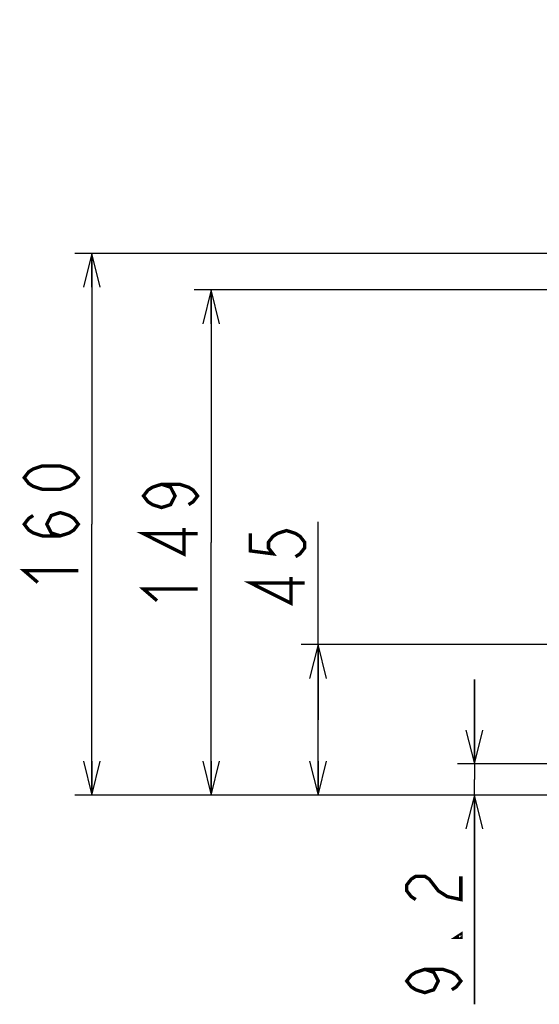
# Model space of a CAD drawing. Extents: x 29 to 422, y -226 to 287.
# Tile 2 of 63: x 49 to 80, y -173 to -115. Entities that reach past the tile are written whole.
import ezdxf

# ---------------------------------------------------------------- set-up
doc = ezdxf.new("R2010")
doc.units = 0
doc.header["$LTSCALE"] = 23.1
doc.layers.get('0').update_dxf_attribs({"linetype": 'CONTINUOUS'})
doc.layers.add('ALL_DIM', color=7, linetype='CONTINUOUS')
doc.dimstyles.get("Standard").update_dxf_attribs({"dimtxt": 2.5, "dimasz": 2.5, "dimexe": 1.25, "dimexo": 0.625, "dimtad": 1, "dimcen": 2.5, "dimazin": 3, "dimtfac": 1, "dimtmove": 0, "dimatfit": 3})

# ---------------------------------------------------------------- blocks, each defined once
blk = doc.blocks.new('_OPEN')
at = {"color": 0, "linetype": 'BYBLOCK'}
for p, q in [((0, 0), (-1, 0.25)), ((-1, -0.25), (0, 0)), ((-1, 0), (0, 0))]:
    blk.add_line(p, q, dxfattribs=at)
blk = doc.blocks.new('*D18')
at = {"layer": 'ALL_DIM', "color": 2, "linetype": 'CONTINUOUS'}
for p, q in [((76.251, -158.545), (76.251, -153.545)), ((76.251, -153.545), (76.251, -159.465)), ((140.283, -158.545), (75.251, -158.545)), ((76.251, -172.751), (76.251, -159.465)), ((100.569, -160.385), (75.251, -160.385)), ((76.251, -160.385), (76.251, -172.751))]:
    blk.add_line(p, q, dxfattribs=at)
at = {"layer": 'ALL_DIM', "color": 2, "linetype": 'CONTINUOUS', "xscale": 2, "yscale": 2, "zscale": 2}
for p, rotation in [((76.251, -158.545), 270), ((76.251, -160.385), 90)]:
    blk.add_blockref('_OPEN', p, dxfattribs=dict(at, rotation=rotation))
blk = doc.blocks.new('*D19')
at = {"layer": 'ALL_DIM', "color": 2, "linetype": 'CONTINUOUS'}
for p, q in [((67.007, -155.935), (67.007, -144.232)), ((109.909, -151.485), (66.007, -151.485)), ((67.007, -151.485), (67.007, -155.935)), ((67.007, -160.385), (67.007, -155.935)), ((100.569, -160.385), (66.007, -160.385))]:
    blk.add_line(p, q, dxfattribs=at)
at = {"layer": 'ALL_DIM', "color": 2, "linetype": 'CONTINUOUS', "xscale": 2, "yscale": 2, "zscale": 2}
for p, rotation in [((67.007, -151.485), 90), ((67.007, -160.385), 270)]:
    blk.add_blockref('_OPEN', p, dxfattribs=dict(at, rotation=rotation))
blk = doc.blocks.new('*D20')
at = {"layer": 'ALL_DIM', "color": 2, "linetype": 'CONTINUOUS'}
for p, q in [((91.309, -130.525), (59.682, -130.525)), ((60.682, -130.525), (60.682, -145.455)), ((60.682, -160.385), (60.682, -145.455)), ((100.569, -160.385), (59.682, -160.385))]:
    blk.add_line(p, q, dxfattribs=at)
at = {"layer": 'ALL_DIM', "color": 2, "linetype": 'CONTINUOUS', "xscale": 2, "yscale": 2, "zscale": 2}
for p, rotation in [((60.682, -130.525), 90), ((60.682, -160.385), 270)]:
    blk.add_blockref('_OPEN', p, dxfattribs=dict(at, rotation=rotation))
blk = doc.blocks.new('*D21')
at = {"layer": 'ALL_DIM', "color": 2, "linetype": 'CONTINUOUS'}
for p, q in [((129.919, -128.365), (52.628, -128.365)), ((53.628, -128.365), (53.628, -144.375)), ((53.628, -160.385), (53.628, -144.375)), ((100.569, -160.385), (52.628, -160.385))]:
    blk.add_line(p, q, dxfattribs=at)
at = {"layer": 'ALL_DIM', "color": 2, "linetype": 'CONTINUOUS', "xscale": 2, "yscale": 2, "zscale": 2}
for p, rotation in [((53.628, -128.365), 90), ((53.628, -160.385), 270)]:
    blk.add_blockref('_OPEN', p, dxfattribs=dict(at, rotation=rotation))
blk = doc.blocks.new('*D33')
at = {"layer": 'ALL_DIM', "color": 2, "linetype": 'CONTINUOUS'}
for p, q in [((96.969, -124.865), (96.969, -104.17)), ((119.769, -124.865), (119.769, -104.17)), ((108.369, -105.17), (69.043, -105.17)), ((96.969, -105.17), (108.369, -105.17)), ((119.769, -105.17), (108.369, -105.17))]:
    blk.add_line(p, q, dxfattribs=at)
at = {"layer": 'ALL_DIM', "color": 2, "linetype": 'CONTINUOUS', "xscale": 2, "yscale": 2, "zscale": 2, "rotation": 180}
blk.add_blockref('_OPEN', (96.969, -105.17), dxfattribs=at)
at = {"layer": 'ALL_DIM', "color": 2, "linetype": 'CONTINUOUS', "xscale": 2, "yscale": 2, "zscale": 2}
blk.add_blockref('_OPEN', (119.769, -105.17), dxfattribs=at)

msp = doc.modelspace()

# ---------------------------------------------------------------- linework, layer by layer
at = {"layer": 'ALL_DIM', "color": 2, "linetype": 'CONTINUOUS', "const_width": 0.2}
for points in [[(52.828, -141.623), (52.561, -141.967), (52.294, -142.139), (51.761, -142.311), (50.694, -142.311), (50.161, -142.139), (49.894, -141.967), (49.628, -141.623), (49.894, -141.279), (50.161, -141.107), (50.694, -140.935), (51.761, -140.935), (52.294, -141.107), (52.561, -141.279), (52.828, -141.623)], [(57.748, -142.015), (58.282, -142.187), (58.548, -142.703), (58.282, -143.219), (57.748, -143.391), (57.215, -143.219), (56.948, -143.047), (56.682, -142.703), (56.948, -142.359), (57.215, -142.187), (57.748, -142.015), (58.815, -142.015), (59.348, -142.187), (59.615, -142.359), (59.882, -142.703), (59.615, -143.047), (59.348, -143.219)], [(51.761, -145.063), (51.228, -144.891), (50.961, -144.375), (51.228, -143.859), (51.761, -143.687), (52.294, -143.859), (52.561, -144.031), (52.828, -144.375), (52.561, -144.719), (52.294, -144.891), (51.761, -145.063), (50.694, -145.063), (50.161, -144.891), (49.894, -144.719), (49.628, -144.375), (49.894, -144.031), (50.161, -143.859)], [(59.882, -144.939), (56.682, -144.939), (59.082, -146.143), (59.082, -144.595)], [(63.007, -144.92), (63.007, -145.952), (64.34, -146.124), (64.073, -145.78), (64.073, -145.436), (64.34, -145.092), (64.607, -144.92), (65.14, -144.748), (65.673, -144.92), (65.94, -145.092), (66.207, -145.436), (66.207, -145.78), (65.94, -146.124), (65.673, -146.296)], [(50.428, -147.815), (49.628, -147.127), (52.828, -147.127)], [(66.207, -147.844), (63.007, -147.844), (65.407, -149.048), (65.407, -147.5)], [(57.482, -148.895), (56.682, -148.207), (59.882, -148.207)], [(72.784, -166.559), (72.517, -166.387), (72.251, -166.043), (72.251, -165.699), (72.517, -165.355), (72.784, -165.183), (73.317, -165.183), (73.584, -165.355), (73.851, -165.699), (74.117, -166.043), (74.651, -166.387), (75.451, -166.559), (75.451, -165.183)], [(75.451, -168.623), (75.451, -168.795), (75.184, -168.795), (75.451, -168.623)], [(73.317, -170.687), (73.851, -170.859), (74.117, -171.375), (73.851, -171.891), (73.317, -172.063), (72.784, -171.891), (72.517, -171.719), (72.251, -171.375), (72.517, -171.031), (72.784, -170.859), (73.317, -170.687), (74.384, -170.687), (74.917, -170.859), (75.184, -171.031), (75.451, -171.375), (75.184, -171.719), (74.917, -171.891)]]:
    msp.add_lwpolyline(points, dxfattribs=at)

# ---------------------------------------------------------------- dimensions: what is measured, and where the dimension line sits
at = {"layer": 'ALL_DIM', "color": 2, "linetype": 'CONTINUOUS'}
dim = msp.add_linear_dim(base=(119.769, -105.17), p1=(96.969, -124.865), p2=(119.769, -124.865), dimstyle='Standard', dxfattribs=at)
dim.commit()
dim.dimension.update_dxf_attribs({"geometry": '*D33', "text_midpoint": (69.043, -104.37), "dimtype": 128})
for base, p1, p2, angle, picture, middle in [((53.628, -160.385), (129.919, -128.365), (100.569, -160.385), 270, '*D21', (52.828, -148.503)), ((60.682, -130.525), (100.569, -160.385), (91.309, -130.525), 90, '*D20', (59.882, -149.583)), ((67.007, -151.485), (100.569, -160.385), (109.909, -151.485), 90, '*D19', (66.207, -149.736)), ((76.251, -158.545), (100.569, -160.385), (140.283, -158.545), 90, '*D18', (75.451, -172.751))]:
    dim = msp.add_linear_dim(base=base, p1=p1, p2=p2, angle=angle, dimstyle='Standard', dxfattribs=at)
    dim.commit()
    dim.dimension.update_dxf_attribs({"geometry": picture, "text_midpoint": middle, "dimtype": 128})

doc.saveas('drawing.dxf')
